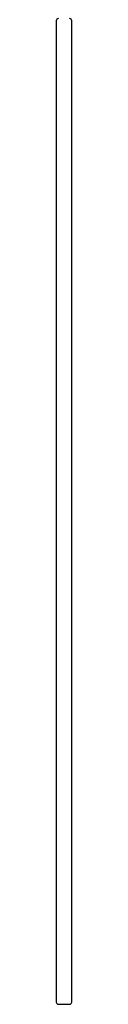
# Model space of a CAD drawing. Header units: metres. Extents: x 15.7 to 54.8, y -39.7 to 1.1.
# Tile 217 of 256: x 52.3193 to 52.3333, y -32.5475 to -31.6605. Entities that reach past the tile are written whole.
import ezdxf

# ---------------------------------------------------------------- set-up
doc = ezdxf.new("R2010")
doc.units = ezdxf.units.M
doc.header["$MEASUREMENT"] = 0
doc.layers.add('2D', color=252, linetype='Continuous')

# ---------------------------------------------------------------- blocks, each defined once
blk = doc.blocks.new('2D_QYOS_600')
for p, q in [((-0.00003, -1.859), (-0.00003, -2.743)), ((-0.00003, -1.859), (-0.00003, -2.743)), ((0.01397, -2.743), (0.01397, -1.859)), ((0.01397, -2.743), (0.01397, -1.859)), ((0.00197, -2.745), (0.01197, -2.745)), ((0.00197, -2.745), (0.01197, -2.745))]:
    blk.add_line(p, q)
for centre, start, end in [((0.00197, -1.859), 90, 180), ((0.00197, -1.859), 90, 180), ((0.01197, -1.859), 0, 90), ((0.01197, -1.859), 0, 90), ((0.00197, -2.743), 180, 270), ((0.00197, -2.743), 180, 270), ((0.01197, -2.743), 270, 0), ((0.01197, -2.743), 270, 0)]:
    blk.add_arc(centre, 0.002, start, end)

msp = doc.modelspace()

# ---------------------------------------------------------------- block references
at = {"layer": '2D'}
msp.add_blockref('2D_QYOS_600', (52.31931, -29.80251), dxfattribs=at)

doc.saveas('drawing.dxf')
